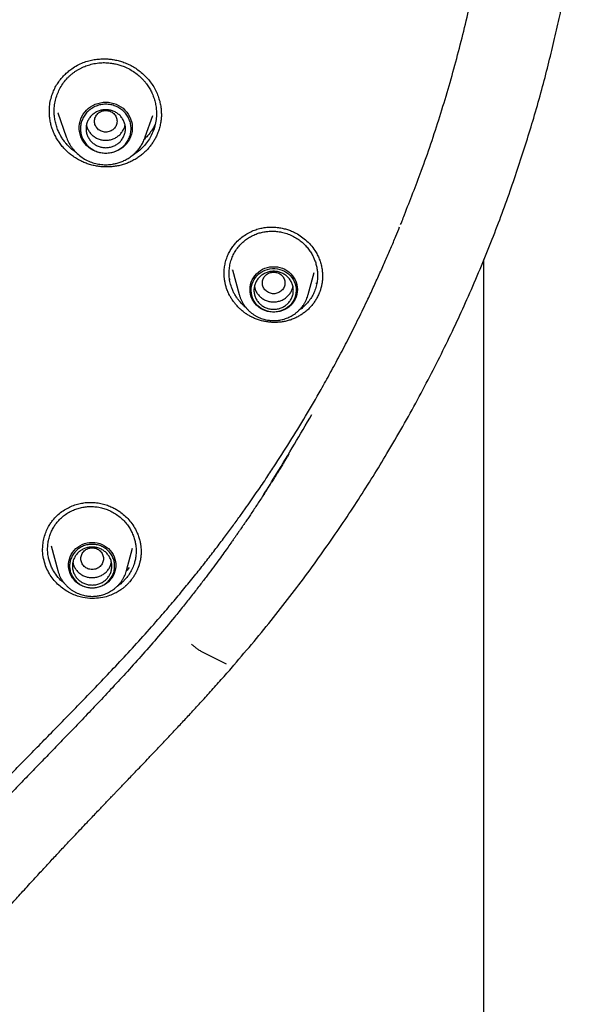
# Model space of a CAD drawing. Header units: millimetres. Extents: x 8 to 849, y 12 to 2010.
# Tile 82 of 113: x 448 to 468, y 1792 to 1827. Entities that reach past the tile are written whole.
import ezdxf

# ---------------------------------------------------------------- set-up
doc = ezdxf.new("R2010")
doc.units = ezdxf.units.MM

msp = doc.modelspace()

# ---------------------------------------------------------------- linework, layer by layer
at = {"color": 7, "linetype": 'Continuous', "lineweight": 30}
for p, q in [((449.034, 1823.677), (449.036, 1823.715)), ((449.337, 1823.632), (449.631, 1822.78)), ((449.343, 1823.623), (449.339, 1823.633)), ((452.442, 1822.78), (452.706, 1823.546)), ((464.469, 1646.045), (464.469, 1818.43)), ((455.539, 1818.064), (455.777, 1817.182)), ((455.543, 1818.054), (455.54, 1818.064)), ((455.243, 1817.931), (455.242, 1817.97)), ((455.453, 1817.709), (455.433, 1817.758)), ((458.224, 1817.182), (458.437, 1817.972)), ((458.517, 1817.602), (458.501, 1817.568)), ((449.007, 1808.957), (449.028, 1808.992)), ((449.095, 1808.264), (449.33, 1807.393)), ((448.797, 1808.134), (448.796, 1808.156)), ((451.777, 1807.393), (451.991, 1808.186)), ((452.29, 1808.061), (452.291, 1808.043)), ((451.778, 1807.399), (451.777, 1807.393)), ((451.871, 1807.497), (451.781, 1807.392)), ((451.754, 1807.102), (451.633, 1806.977)), ((454.415, 1804.528), (455.317, 1804.073))]:
    msp.add_line(p, q, dxfattribs=at)
at = {"color": 7, "linetype": 'Continuous', "lineweight": 30, "flags": 128}
for points in [[(451.036, 1822.197), (450.941, 1822.202), (450.846, 1822.216), (450.754, 1822.239), (450.664, 1822.271), (450.578, 1822.311), (450.497, 1822.36), (450.422, 1822.417), (450.352, 1822.48), (450.29, 1822.55), (450.236, 1822.626), (450.189, 1822.706), (450.151, 1822.791), (450.123, 1822.879), (450.104, 1822.969), (450.094, 1823.06), (450.094, 1823.153), (450.104, 1823.244), (450.123, 1823.334), (450.151, 1823.422), (450.189, 1823.507), (450.236, 1823.588), (450.29, 1823.663), (450.352, 1823.733), (450.422, 1823.797), (450.497, 1823.853), (450.578, 1823.902), (450.664, 1823.942), (450.754, 1823.974), (450.846, 1823.997), (450.941, 1824.011), (451.036, 1824.016), (451.132, 1824.011), (451.226, 1823.997), (451.319, 1823.974), (451.409, 1823.942), (451.494, 1823.902), (451.576, 1823.853), (451.651, 1823.797), (451.72, 1823.733), (451.783, 1823.663), (451.837, 1823.588), (451.884, 1823.507), (451.921, 1823.422), (451.95, 1823.334), (451.969, 1823.244), (451.979, 1823.153), (451.979, 1823.06), (451.969, 1822.969), (451.95, 1822.879), (451.921, 1822.791), (451.884, 1822.706), (451.837, 1822.626), (451.783, 1822.55), (451.72, 1822.48), (451.651, 1822.417), (451.576, 1822.36), (451.494, 1822.311), (451.409, 1822.271), (451.319, 1822.239), (451.226, 1822.216), (451.132, 1822.202), (451.036, 1822.197)], [(456.16, 1817.366), (456.165, 1817.454), (456.18, 1817.54), (456.204, 1817.625), (456.238, 1817.706), (456.28, 1817.784), (456.331, 1817.856), (456.39, 1817.923), (456.456, 1817.984), (456.529, 1818.037), (456.607, 1818.082), (456.689, 1818.119), (456.776, 1818.147), (456.865, 1818.165), (456.955, 1818.175), (457.046, 1818.175), (457.136, 1818.165), (457.225, 1818.147), (457.312, 1818.119), (457.394, 1818.082), (457.472, 1818.037), (457.545, 1817.984), (457.611, 1817.923), (457.669, 1817.856), (457.721, 1817.784), (457.763, 1817.706), (457.797, 1817.625), (457.821, 1817.54), (457.836, 1817.454), (457.841, 1817.366), (457.836, 1817.279), (457.821, 1817.192), (457.797, 1817.108), (457.763, 1817.026), (457.721, 1816.949), (457.669, 1816.876), (457.611, 1816.809), (457.545, 1816.749), (457.472, 1816.696), (457.394, 1816.651), (457.312, 1816.614), (457.225, 1816.586), (457.136, 1816.567), (457.046, 1816.558), (456.955, 1816.558), (456.865, 1816.567), (456.776, 1816.586), (456.689, 1816.614), (456.607, 1816.651), (456.529, 1816.696), (456.456, 1816.749), (456.39, 1816.809), (456.331, 1816.876), (456.28, 1816.949), (456.238, 1817.026), (456.204, 1817.108), (456.18, 1817.192), (456.165, 1817.279), (456.16, 1817.366)], [(457, 1816.566), (456.912, 1816.57), (456.826, 1816.584), (456.741, 1816.608), (456.659, 1816.64), (456.582, 1816.68), (456.509, 1816.728), (456.443, 1816.784), (456.383, 1816.847), (456.331, 1816.915), (456.287, 1816.989), (456.251, 1817.066), (456.225, 1817.147), (456.208, 1817.231), (456.201, 1817.315), (456.203, 1817.4), (456.215, 1817.484), (456.237, 1817.567), (456.268, 1817.646), (456.308, 1817.722), (456.356, 1817.793), (456.412, 1817.859), (456.475, 1817.918), (456.545, 1817.97), (456.62, 1818.015), (456.699, 1818.051), (456.783, 1818.079), (456.869, 1818.097), (456.956, 1818.106), (457.045, 1818.106), (457.132, 1818.097), (457.218, 1818.079), (457.302, 1818.051), (457.381, 1818.015), (457.456, 1817.97), (457.526, 1817.918), (457.589, 1817.859), (457.645, 1817.793), (457.693, 1817.722), (457.733, 1817.646), (457.764, 1817.567), (457.786, 1817.484), (457.798, 1817.4), (457.8, 1817.315), (457.793, 1817.231), (457.776, 1817.147), (457.75, 1817.066), (457.714, 1816.989), (457.67, 1816.915), (457.618, 1816.847), (457.558, 1816.784), (457.492, 1816.728), (457.419, 1816.68), (457.342, 1816.64), (457.26, 1816.608), (457.175, 1816.584), (457.088, 1816.57), (457, 1816.566)], [(450.553, 1808.387), (450.644, 1808.382), (450.734, 1808.368), (450.822, 1808.344), (450.906, 1808.312), (450.987, 1808.271), (451.062, 1808.222), (451.131, 1808.165), (451.194, 1808.101), (451.249, 1808.031), (451.296, 1807.956), (451.334, 1807.877), (451.363, 1807.793), (451.383, 1807.708), (451.393, 1807.621), (451.393, 1807.533), (451.383, 1807.446), (451.363, 1807.36), (451.334, 1807.277), (451.296, 1807.198), (451.249, 1807.122), (451.194, 1807.053), (451.131, 1806.989), (451.062, 1806.932), (450.987, 1806.883), (450.906, 1806.842), (450.822, 1806.809), (450.734, 1806.786), (450.644, 1806.772), (450.553, 1806.767), (450.463, 1806.772), (450.373, 1806.786), (450.285, 1806.809), (450.201, 1806.842), (450.12, 1806.883), (450.045, 1806.932), (449.976, 1806.989), (449.913, 1807.053), (449.858, 1807.122), (449.811, 1807.198), (449.773, 1807.277), (449.744, 1807.36), (449.724, 1807.446), (449.714, 1807.533), (449.714, 1807.621), (449.724, 1807.708), (449.744, 1807.793), (449.773, 1807.877), (449.811, 1807.956), (449.858, 1808.031), (449.913, 1808.101), (449.976, 1808.165), (450.045, 1808.222), (450.12, 1808.271), (450.201, 1808.312), (450.285, 1808.344), (450.373, 1808.368), (450.463, 1808.382), (450.553, 1808.387)]]:
    msp.add_lwpolyline(points, dxfattribs=at)
at = {"color": 7, "linetype": 'Continuous', "lineweight": 30}
for points, knots in [([(461.642, 1820.018), (461.846, 1820.534), (462.303, 1821.684), (462.911, 1823.497), (463.482, 1825.44), (463.965, 1827.387), (464.365, 1829.335), (464.683, 1831.289), (464.921, 1833.251), (465.078, 1835.225), (465.153, 1837.203), (465.147, 1839.103), (465.068, 1840.922), (464.936, 1842.589), (464.786, 1843.897), (464.683, 1844.651), (464.643, 1844.924), (464.632, 1844.999), (464.621, 1845.074), (464.609, 1845.149), (464.598, 1845.224), (464.587, 1845.298), (464.574, 1845.377), (464.559, 1845.474), (464.536, 1845.62), (464.501, 1845.833), (464.453, 1846.12), (464.391, 1846.474), (464.313, 1846.896), (464.217, 1847.392), (464.099, 1847.966), (463.957, 1848.617), (463.787, 1849.34), (463.588, 1850.132), (463.356, 1850.994), (463.143, 1851.727), (462.976, 1852.271), (462.871, 1852.603), (462.777, 1852.894), (462.683, 1853.18), (462.589, 1853.461), (462.454, 1853.857), (462.275, 1854.361), (462.018, 1855.06), (461.726, 1855.815), (461.399, 1856.613), (461.147, 1857.202), (460.97, 1857.601), (460.868, 1857.829), (460.768, 1858.05), (460.669, 1858.265), (460.572, 1858.472), (460.477, 1858.673), (460.128, 1859.404), (459.496, 1860.655), (458.523, 1862.398), (457.479, 1864.103), (456.411, 1865.7), (455.328, 1867.192), (454.286, 1868.528), (453.543, 1869.418), (453.137, 1869.887), (453.037, 1870.002), (452.936, 1870.117), (452.835, 1870.232), (452.734, 1870.347), (452.632, 1870.461), (452.53, 1870.575), (452.376, 1870.745), (452.152, 1870.99), (451.841, 1871.326), (451.475, 1871.713), (451.052, 1872.15), (450.646, 1872.56), (450.378, 1872.822), (450.272, 1872.925)], [0, 0, 0, 0, 0.029022, 0.064661, 0.100003, 0.13505, 0.169801, 0.204255, 0.238897, 0.273538, 0.308179, 0.34282, 0.373303, 0.403786, 0.430611, 0.442414, 0.443739, 0.445064, 0.446388, 0.447713, 0.449038, 0.450363, 0.451688, 0.453194, 0.45553, 0.45943, 0.464525, 0.470816, 0.478303, 0.486985, 0.497339, 0.509, 0.521967, 0.536241, 0.551821, 0.568708, 0.576199, 0.581617, 0.586951, 0.592203, 0.597371, 0.602456, 0.614115, 0.625312, 0.641399, 0.656427, 0.670396, 0.674862, 0.679207, 0.683433, 0.687538, 0.691524, 0.695389, 0.699134, 0.733776, 0.768417, 0.803057, 0.837697, 0.868181, 0.898663, 0.925487, 0.928121, 0.930756, 0.93339, 0.936025, 0.93866, 0.941294, 0.943929, 0.946563, 0.953169, 0.961057, 0.970226, 0.980677, 0.99241, 1, 1, 1, 1]), ([(455.586, 1804.026), (455.826, 1804.308), (456.303, 1804.868), (456.996, 1805.714), (457.657, 1806.563), (458.291, 1807.41), (458.894, 1808.251), (459.467, 1809.083), (460.011, 1809.906), (460.53, 1810.724), (461.055, 1811.587), (461.583, 1812.494), (462.11, 1813.443), (462.605, 1814.381), (463.07, 1815.307), (463.507, 1816.219), (463.927, 1817.144), (464.329, 1818.079), (464.714, 1819.024), (465.07, 1819.949), (465.398, 1820.854), (465.701, 1821.738), (465.979, 1822.601), (466.243, 1823.469), (466.491, 1824.34), (466.722, 1825.212), (466.931, 1826.056), (467.118, 1826.873), (467.28, 1827.634), (467.42, 1828.342), (467.541, 1828.997), (467.649, 1829.632), (467.746, 1830.251), (467.834, 1830.859), (467.914, 1831.46), (467.986, 1832.053), (468.061, 1832.746), (468.135, 1833.537), (468.203, 1834.421), (468.254, 1835.284), (468.286, 1836.038), (468.304, 1836.684), (468.314, 1837.227), (468.318, 1837.762), (468.316, 1838.291), (468.309, 1838.813), (468.298, 1839.284), (468.285, 1839.699), (468.271, 1840.051), (468.257, 1840.376), (468.242, 1840.674), (468.227, 1840.945), (468.216, 1841.117), (468.211, 1841.199)], [0, 0, 0, 0, 0.027337, 0.054259, 0.080765, 0.106849, 0.132508, 0.157293, 0.181662, 0.205614, 0.229147, 0.256617, 0.283493, 0.309773, 0.335457, 0.360545, 0.385035, 0.411071, 0.436402, 0.461033, 0.484971, 0.508218, 0.530781, 0.552664, 0.575955, 0.598436, 0.620114, 0.640994, 0.661084, 0.678322, 0.694944, 0.710954, 0.726517, 0.741857, 0.756977, 0.771881, 0.786568, 0.809216, 0.831339, 0.852944, 0.874035, 0.887813, 0.901367, 0.914716, 0.927924, 0.940997, 0.953831, 0.963248, 0.971978, 0.980019, 0.987371, 0.994031, 1, 1, 1, 1]), ([(449.164, 1824.371), (449.19, 1824.43), (449.241, 1824.546), (449.34, 1824.706), (449.45, 1824.852), (449.569, 1824.983), (449.695, 1825.099), (449.846, 1825.216), (450.024, 1825.327), (450.228, 1825.421), (450.429, 1825.487), (450.625, 1825.529), (450.811, 1825.55), (450.986, 1825.556), (451.147, 1825.548), (451.308, 1825.528), (451.472, 1825.495), (451.644, 1825.445), (451.813, 1825.378), (451.98, 1825.294), (452.144, 1825.192), (452.302, 1825.071), (452.451, 1824.932), (452.59, 1824.776), (452.714, 1824.604), (452.818, 1824.42), (452.897, 1824.234), (452.954, 1824.051), (452.99, 1823.876), (453.009, 1823.715), (453.011, 1823.614), (453.011, 1823.568)], [0, 0, 0, 0, 0.036028, 0.071056, 0.10506, 0.138, 0.16983, 0.200513, 0.244316, 0.285455, 0.324177, 0.360628, 0.394739, 0.426442, 0.455682, 0.482428, 0.514504, 0.54634, 0.579091, 0.612863, 0.647692, 0.683572, 0.720482, 0.758394, 0.797289, 0.836423, 0.87377, 0.909116, 0.942511, 0.974, 1, 1, 1, 1]), ([(449.331, 1824.337), (449.36, 1824.402), (449.418, 1824.532), (449.538, 1824.713), (449.653, 1824.85), (449.752, 1824.946), (449.825, 1825.01), (449.902, 1825.071), (449.984, 1825.127), (450.069, 1825.18), (450.158, 1825.228), (450.273, 1825.281), (450.425, 1825.338), (450.625, 1825.389), (450.833, 1825.417), (451.044, 1825.421), (451.225, 1825.405), (451.391, 1825.375), (451.539, 1825.335), (451.708, 1825.275), (451.887, 1825.189), (452.067, 1825.076), (452.222, 1824.953), (452.337, 1824.841), (452.421, 1824.747), (452.48, 1824.672), (452.532, 1824.599), (452.579, 1824.526), (452.62, 1824.455), (452.656, 1824.386), (452.703, 1824.285), (452.755, 1824.149), (452.803, 1823.975), (452.831, 1823.8), (452.843, 1823.606), (452.831, 1823.396), (452.79, 1823.173), (452.739, 1823.033), (452.714, 1822.963)], [0, 0, 0, 0, 0.038264, 0.077286, 0.117064, 0.134353, 0.151781, 0.169349, 0.187055, 0.2049, 0.222883, 0.241005, 0.272735, 0.309059, 0.349964, 0.38365, 0.419899, 0.445494, 0.472222, 0.500081, 0.539389, 0.576382, 0.611068, 0.643453, 0.660932, 0.677662, 0.693645, 0.708881, 0.723371, 0.737116, 0.750118, 0.782682, 0.814858, 0.84665, 0.878064, 0.919357, 0.959999, 1, 1, 1, 1]), ([(449.034, 1823.715), (449.037, 1823.786), (449.044, 1823.933), (449.087, 1824.154), (449.138, 1824.299), (449.164, 1824.371)], [0, 0, 0, 0, 0.3142246, 0.6560821, 1, 1, 1, 1]), ([(450, 1822.215), (449.956, 1822.246), (449.862, 1822.312), (449.744, 1822.421), (449.645, 1822.527), (449.562, 1822.63), (449.483, 1822.743), (449.409, 1822.871), (449.339, 1823.017), (449.28, 1823.178), (449.236, 1823.352), (449.21, 1823.527), (449.201, 1823.717), (449.216, 1823.922), (449.257, 1824.136), (449.306, 1824.271), (449.331, 1824.337)], [0, 0, 0, 0, 0.0657325, 0.141458, 0.1959083, 0.2448901, 0.3037103, 0.3665568, 0.4285335, 0.5047663, 0.5796345, 0.6531355, 0.7252671, 0.819282, 0.9108597, 1, 1, 1, 1]), ([(452.875, 1822.902), (452.857, 1822.86), (452.821, 1822.776), (452.755, 1822.656), (452.68, 1822.54), (452.597, 1822.43), (452.505, 1822.325), (452.4, 1822.221), (452.281, 1822.121), (452.147, 1822.026), (452.003, 1821.942), (451.853, 1821.87), (451.698, 1821.812), (451.538, 1821.768), (451.374, 1821.736), (451.207, 1821.718), (451.041, 1821.714), (450.875, 1821.722), (450.708, 1821.744), (450.543, 1821.78), (450.381, 1821.829), (450.222, 1821.893), (450.068, 1821.97), (449.922, 1822.059), (449.787, 1822.157), (449.662, 1822.265), (449.545, 1822.383), (449.437, 1822.511), (449.34, 1822.648), (449.255, 1822.792), (449.182, 1822.945), (449.124, 1823.102), (449.08, 1823.26), (449.05, 1823.42), (449.033, 1823.565), (449.033, 1823.657), (449.033, 1823.694)], [0, 0, 0, 0, 0.025582, 0.051298, 0.076945, 0.102592, 0.128773, 0.154955, 0.18504, 0.215125, 0.246087, 0.277049, 0.307031, 0.337015, 0.367881, 0.398747, 0.42864, 0.458533, 0.48925, 0.519966, 0.550551, 0.581136, 0.612667, 0.6442, 0.673964, 0.703728, 0.734312, 0.764896, 0.795409, 0.825921, 0.857365, 0.888809, 0.918624, 0.948438, 0.979104, 1, 1, 1, 1]), ([(451.036, 1823.723), (450.984, 1823.717), (450.88, 1823.705), (450.746, 1823.616), (450.658, 1823.489), (450.626, 1823.337), (450.658, 1823.186), (450.746, 1823.057), (450.88, 1822.973), (451.036, 1822.941), (451.193, 1822.973), (451.327, 1823.057), (451.415, 1823.186), (451.447, 1823.337), (451.415, 1823.489), (451.327, 1823.616), (451.193, 1823.705), (451.089, 1823.717), (451.036, 1823.723)], [0, 0, 0, 0, 0.0625, 0.125, 0.1875, 0.25, 0.3125, 0.375, 0.4375, 0.5, 0.5625, 0.625, 0.6875, 0.75, 0.8125, 0.875, 0.9375, 1, 1, 1, 1]), ([(453.011, 1823.606), (453.011, 1823.589), (453.013, 1823.516), (453.002, 1823.389), (452.976, 1823.224), (452.935, 1823.061), (452.895, 1822.955), (452.875, 1822.902)], [0, 0, 0, 0, 0.072481, 0.300832, 0.529181, 0.764592, 1, 1, 1, 1]), ([(450.35, 1823.206), (450.35, 1823.206), (450.354, 1823.162), (450.388, 1823.078), (450.45, 1822.96), (450.538, 1822.857), (450.645, 1822.773), (450.767, 1822.71), (450.899, 1822.67), (450.991, 1822.665), (451.036, 1822.663)], [0, 0, 0, 0, 0.000201, 0.14303, 0.285858, 0.428687, 0.571515, 0.714343, 0.857172, 1, 1, 1, 1]), ([(451.036, 1822.663), (451.082, 1822.665), (451.174, 1822.67), (451.306, 1822.71), (451.428, 1822.773), (451.534, 1822.857), (451.623, 1822.96), (451.685, 1823.078), (451.719, 1823.162), (451.723, 1823.206), (451.723, 1823.206)], [0, 0, 0, 0, 0.142828, 0.285657, 0.428485, 0.571313, 0.714142, 0.85697, 0.999799, 1, 1, 1, 1]), ([(452.714, 1822.963), (452.683, 1822.895), (452.62, 1822.758), (452.492, 1822.567), (452.338, 1822.392), (452.165, 1822.24), (452.036, 1822.16), (451.975, 1822.123)], [0, 0, 0, 0, 0.19782, 0.399219, 0.604257, 0.812995, 1, 1, 1, 1]), ([(452.796, 1823.24), (452.774, 1823.195), (452.726, 1823.098), (452.633, 1822.956), (452.528, 1822.821), (452.448, 1822.743), (452.412, 1822.708)], [0, 0, 0, 0, 0.228587, 0.501138, 0.77587, 1, 1, 1, 1]), ([(449.631, 1822.78), (449.656, 1822.719), (449.705, 1822.594), (449.813, 1822.42), (449.945, 1822.258), (450.103, 1822.114), (450.282, 1821.992), (450.476, 1821.898), (450.677, 1821.834), (450.881, 1821.799), (451.084, 1821.792), (451.26, 1821.809), (451.413, 1821.841), (451.548, 1821.882), (451.689, 1821.941), (451.834, 1822.019), (451.978, 1822.12), (452.105, 1822.234), (452.213, 1822.357), (452.302, 1822.484), (452.382, 1822.625), (452.421, 1822.728), (452.441, 1822.78)], [0, 0, 0, 0, 0.053881, 0.109326, 0.166481, 0.225544, 0.285572, 0.34436, 0.40186, 0.458087, 0.513056, 0.56678, 0.602436, 0.640806, 0.682334, 0.727065, 0.775039, 0.826292, 0.866914, 0.909405, 0.953769, 1, 1, 1, 1]), ([(461.51, 1819.671), (461.527, 1819.714), (461.573, 1819.829), (461.619, 1819.944), (461.648, 1820.016)], [0, 0, 0, 0, 0.373978, 1, 1, 1, 1]), ([(453.042, 1805.823), (453.183, 1805.987), (453.459, 1806.309), (453.856, 1806.786), (454.229, 1807.246), (454.579, 1807.687), (454.906, 1808.11), (455.212, 1808.513), (455.497, 1808.897), (455.753, 1809.248), (455.983, 1809.57), (456.189, 1809.861), (456.379, 1810.136), (456.555, 1810.393), (456.717, 1810.632), (456.866, 1810.855), (457.154, 1811.293), (457.582, 1811.96), (458.142, 1812.876), (458.618, 1813.694), (459.017, 1814.412), (459.349, 1815.027), (459.682, 1815.669), (460.018, 1816.338), (460.313, 1816.95), (460.565, 1817.493), (460.774, 1817.951), (460.973, 1818.397), (461.16, 1818.829), (461.327, 1819.223), (461.429, 1819.474), (461.474, 1819.585)], [0, 0, 0, 0, 0.039934, 0.078097, 0.114496, 0.149138, 0.18203, 0.213177, 0.242586, 0.270259, 0.293634, 0.315616, 0.336207, 0.35541, 0.373227, 0.389658, 0.405125, 0.470169, 0.536467, 0.604026, 0.645663, 0.688868, 0.733642, 0.779987, 0.827906, 0.86, 0.891263, 0.921363, 0.950307, 0.978097, 1, 1, 1, 1]), ([(455.4, 1818.645), (455.425, 1818.693), (455.475, 1818.788), (455.567, 1818.919), (455.683, 1819.056), (455.828, 1819.192), (456.001, 1819.318), (456.179, 1819.417), (456.358, 1819.49), (456.535, 1819.54), (456.723, 1819.572), (456.919, 1819.584), (457.117, 1819.573), (457.294, 1819.546), (457.453, 1819.507), (457.6, 1819.457), (457.765, 1819.384), (457.947, 1819.278), (458.14, 1819.13), (458.315, 1818.953), (458.451, 1818.773), (458.552, 1818.602), (458.623, 1818.447), (458.677, 1818.287), (458.714, 1818.126), (458.735, 1817.963), (458.737, 1817.856), (458.738, 1817.802)], [0, 0, 0, 0, 0.035352, 0.069765, 0.103224, 0.151537, 0.197516, 0.241069, 0.282163, 0.32095, 0.357663, 0.403283, 0.444978, 0.48264, 0.516213, 0.547766, 0.579865, 0.629143, 0.679879, 0.732029, 0.785508, 0.821793, 0.857941, 0.89384, 0.92946, 0.964837, 1, 1, 1, 1]), ([(455.567, 1818.596), (455.596, 1818.65), (455.654, 1818.759), (455.768, 1818.909), (455.876, 1819.02), (455.967, 1819.098), (456.034, 1819.149), (456.104, 1819.197), (456.178, 1819.241), (456.255, 1819.281), (456.334, 1819.317), (456.437, 1819.357), (456.571, 1819.397), (456.746, 1819.429), (456.928, 1819.441), (457.11, 1819.432), (457.288, 1819.404), (457.474, 1819.353), (457.657, 1819.277), (457.827, 1819.181), (457.976, 1819.073), (458.104, 1818.957), (458.197, 1818.853), (458.263, 1818.767), (458.309, 1818.699), (458.35, 1818.632), (458.386, 1818.567), (458.417, 1818.504), (458.444, 1818.443), (458.479, 1818.353), (458.516, 1818.232), (458.547, 1818.078), (458.561, 1817.924), (458.56, 1817.756), (458.537, 1817.575), (458.489, 1817.385), (458.437, 1817.267), (458.411, 1817.209)], [0, 0, 0, 0, 0.038257, 0.077262, 0.117018, 0.134296, 0.151712, 0.169268, 0.186962, 0.204795, 0.222767, 0.240877, 0.272471, 0.30872, 0.349613, 0.383333, 0.419652, 0.458562, 0.500054, 0.539592, 0.576749, 0.611534, 0.643953, 0.661422, 0.678122, 0.694052, 0.709214, 0.723609, 0.737237, 0.750101, 0.782823, 0.81511, 0.846969, 0.878405, 0.919659, 0.960186, 1, 1, 1, 1]), ([(455.241, 1817.97), (455.244, 1818.023), (455.248, 1818.136), (455.279, 1818.306), (455.328, 1818.48), (455.376, 1818.59), (455.4, 1818.645)], [0, 0, 0, 0, 0.226934, 0.483735, 0.741251, 1, 1, 1, 1]), ([(456.011, 1816.729), (455.97, 1816.763), (455.893, 1816.829), (455.803, 1816.927), (455.732, 1817.016), (455.668, 1817.106), (455.605, 1817.21), (455.547, 1817.329), (455.49, 1817.475), (455.442, 1817.651), (455.416, 1817.855), (455.417, 1818.054), (455.444, 1818.246), (455.492, 1818.428), (455.543, 1818.54), (455.567, 1818.596)], [0, 0, 0, 0, 0.076152, 0.143781, 0.191093, 0.238304, 0.302412, 0.365605, 0.427883, 0.529594, 0.62876, 0.725382, 0.81946, 0.910997, 1, 1, 1, 1]), ([(458.573, 1817.136), (458.55, 1817.093), (458.505, 1817.006), (458.424, 1816.886), (458.334, 1816.774), (458.235, 1816.67), (458.126, 1816.574), (458.009, 1816.488), (457.886, 1816.412), (457.757, 1816.347), (457.62, 1816.292), (457.48, 1816.249), (457.338, 1816.219), (457.194, 1816.201), (457.048, 1816.194), (456.901, 1816.199), (456.754, 1816.216), (456.609, 1816.244), (456.464, 1816.285), (456.347, 1816.329), (456.267, 1816.365), (456.223, 1816.386), (456.191, 1816.403), (456.148, 1816.426), (456.105, 1816.451), (456.064, 1816.477), (456.033, 1816.497), (456.003, 1816.517), (455.973, 1816.538), (455.933, 1816.568), (455.895, 1816.598), (455.858, 1816.629), (455.83, 1816.653), (455.803, 1816.678), (455.776, 1816.703), (455.741, 1816.737), (455.708, 1816.772), (455.675, 1816.809), (455.651, 1816.836), (455.628, 1816.864), (455.605, 1816.893), (455.576, 1816.931), (455.548, 1816.971), (455.521, 1817.011), (455.501, 1817.042), (455.482, 1817.073), (455.464, 1817.104), (455.44, 1817.146), (455.418, 1817.189), (455.397, 1817.233), (455.382, 1817.266), (455.368, 1817.299), (455.35, 1817.344), (455.333, 1817.389), (455.318, 1817.435), (455.308, 1817.469), (455.298, 1817.504), (455.289, 1817.539), (455.278, 1817.586), (455.268, 1817.633), (455.26, 1817.68), (455.255, 1817.716), (455.25, 1817.751), (455.247, 1817.787), (455.243, 1817.834), (455.24, 1817.882), (455.239, 1817.923), (455.239, 1817.941), (455.239, 1817.946)], [0, 0, 0, 0, 0.03168, 0.063605, 0.094316, 0.125027, 0.156624, 0.188222, 0.219032, 0.249842, 0.281565, 0.313286, 0.343748, 0.374212, 0.405531, 0.43685, 0.467861, 0.498872, 0.530771, 0.562669, 0.578165, 0.585911, 0.593657, 0.601404, 0.6169, 0.624646, 0.632392, 0.640139, 0.647885, 0.655632, 0.671127, 0.678874, 0.68662, 0.694367, 0.702113, 0.70986, 0.725355, 0.733101, 0.740848, 0.748594, 0.756341, 0.764087, 0.779583, 0.787329, 0.795076, 0.802822, 0.810568, 0.818315, 0.83381, 0.841557, 0.849303, 0.85705, 0.864796, 0.880292, 0.888038, 0.895785, 0.903531, 0.911278, 0.919024, 0.93452, 0.942266, 0.950013, 0.957759, 0.965506, 0.973252, 0.988748, 0.996494, 1, 1, 1, 1]), ([(457, 1817.985), (456.948, 1817.979), (456.844, 1817.967), (456.71, 1817.879), (456.622, 1817.751), (456.59, 1817.599), (456.622, 1817.448), (456.71, 1817.32), (456.844, 1817.235), (457, 1817.204), (457.157, 1817.235), (457.291, 1817.32), (457.379, 1817.448), (457.411, 1817.599), (457.379, 1817.751), (457.291, 1817.879), (457.157, 1817.967), (457.053, 1817.979), (457, 1817.985)], [0, 0, 0, 0, 0.0625, 0.125, 0.1875, 0.25, 0.3125, 0.375, 0.4375, 0.5, 0.5625, 0.625, 0.6875, 0.75, 0.8125, 0.875, 0.9375, 1, 1, 1, 1]), ([(458.738, 1817.803), (458.738, 1817.803), (458.738, 1817.791), (458.736, 1817.767), (458.733, 1817.72), (458.729, 1817.672), (458.722, 1817.625), (458.717, 1817.59), (458.711, 1817.555), (458.704, 1817.52), (458.694, 1817.473), (458.682, 1817.427), (458.669, 1817.381), (458.658, 1817.347), (458.647, 1817.314), (458.634, 1817.279), (458.621, 1817.244), (458.601, 1817.195), (458.584, 1817.159), (458.573, 1817.136)], [0, 0, 0, 0, 0.000072, 0.051566, 0.103061, 0.206066, 0.257561, 0.309055, 0.36055, 0.412044, 0.463538, 0.566544, 0.618039, 0.669533, 0.721028, 0.772522, 0.829315, 0.886108, 1, 1, 1, 1]), ([(456.315, 1817.473), (456.323, 1817.438), (456.34, 1817.361), (456.397, 1817.249), (456.479, 1817.143), (456.582, 1817.053), (456.701, 1816.985), (456.831, 1816.941), (456.967, 1816.921), (457.105, 1816.928), (457.239, 1816.961), (457.364, 1817.018), (457.475, 1817.097), (457.568, 1817.196), (457.637, 1817.311), (457.676, 1817.405), (457.684, 1817.461), (457.685, 1817.474)], [0, 0, 0, 0, 0.056259, 0.127326, 0.198392, 0.269459, 0.340525, 0.411592, 0.482658, 0.553725, 0.624791, 0.695858, 0.766924, 0.837991, 0.909057, 0.980124, 1, 1, 1, 1]), ([(455.778, 1817.182), (455.782, 1817.169), (455.793, 1817.122), (455.823, 1817.042), (455.867, 1816.945), (455.919, 1816.854), (455.976, 1816.77), (456.038, 1816.694), (456.105, 1816.622), (456.178, 1816.556), (456.256, 1816.497), (456.338, 1816.443), (456.423, 1816.396), (456.512, 1816.356), (456.601, 1816.323), (456.689, 1816.298), (456.769, 1816.281), (456.84, 1816.271), (456.915, 1816.263), (456.968, 1816.262), (457, 1816.261)], [0, 0, 0, 0, 0.0250512, 0.0898222, 0.1552157, 0.221301, 0.2810179, 0.3407432, 0.4004571, 0.4601356, 0.5197414, 0.5792148, 0.6384561, 0.6972845, 0.7553308, 0.8116984, 0.8634529, 0.9034968, 0.9410526, 1, 1, 1, 1]), ([(457, 1816.261), (457.036, 1816.262), (457.087, 1816.263), (457.161, 1816.271), (457.224, 1816.28), (457.299, 1816.295), (457.377, 1816.316), (457.458, 1816.344), (457.539, 1816.377), (457.619, 1816.418), (457.698, 1816.465), (457.775, 1816.518), (457.848, 1816.578), (457.917, 1816.644), (457.982, 1816.716), (458.041, 1816.793), (458.095, 1816.875), (458.142, 1816.961), (458.182, 1817.052), (458.209, 1817.127), (458.22, 1817.173), (458.224, 1817.186)], [0, 0, 0, 0, 0.064639, 0.091095, 0.135005, 0.180707, 0.229826, 0.281189, 0.334323, 0.388852, 0.444508, 0.501094, 0.558464, 0.616507, 0.67514, 0.734299, 0.793939, 0.854026, 0.914537, 0.97546, 1, 1, 1, 1]), ([(458.411, 1817.209), (458.381, 1817.154), (458.32, 1817.041), (458.201, 1816.885), (458.07, 1816.755), (457.967, 1816.67), (457.91, 1816.635), (457.898, 1816.627)], [0, 0, 0, 0, 0.241328, 0.490503, 0.747618, 0.945786, 1, 1, 1, 1]), ([(456.638, 1810.072), (456.793, 1810.321), (457.165, 1810.918), (457.737, 1811.87), (458.15, 1812.575), (458.356, 1812.927)], [0, 0, 0, 0, 0.264675, 0.632277, 1, 1, 1, 1]), ([(457.542, 1811.518), (457.523, 1811.488), (457.486, 1811.425), (457.425, 1811.326), (457.36, 1811.219), (457.288, 1811.101), (457.212, 1810.977), (457.139, 1810.86), (457.083, 1810.771), (457.044, 1810.709), (457.012, 1810.658), (456.975, 1810.599), (456.93, 1810.527), (456.876, 1810.442), (456.817, 1810.35), (456.74, 1810.229), (456.646, 1810.084), (456.535, 1809.914), (456.423, 1809.744), (456.312, 1809.575), (456.204, 1809.414), (456.105, 1809.267), (456.019, 1809.14), (455.946, 1809.033), (455.887, 1808.946), (455.839, 1808.877), (455.803, 1808.825), (455.771, 1808.778), (455.735, 1808.726), (455.687, 1808.658), (455.628, 1808.573), (455.557, 1808.472), (455.462, 1808.338), (455.341, 1808.166), (455.188, 1807.953), (455.012, 1807.712), (454.813, 1807.442), (454.592, 1807.146), (454.348, 1806.826), (454.08, 1806.482), (453.788, 1806.113), (453.583, 1805.861), (453.476, 1805.73)], [0, 0, 0, 0, 0.015253, 0.031479, 0.049128, 0.068299, 0.090014, 0.110904, 0.126476, 0.13474, 0.142123, 0.151853, 0.163953, 0.178423, 0.194383, 0.210381, 0.238993, 0.267661, 0.296384, 0.325162, 0.353387, 0.378479, 0.400147, 0.418294, 0.433053, 0.444799, 0.453986, 0.460032, 0.468883, 0.480605, 0.495198, 0.512659, 0.532989, 0.564827, 0.601841, 0.644027, 0.691379, 0.743894, 0.800488, 0.862046, 0.928555, 1, 1, 1, 1]), ([(449.189, 1809.215), (449.241, 1809.271), (449.344, 1809.381), (449.52, 1809.514), (449.704, 1809.621), (449.891, 1809.703), (450.078, 1809.76), (450.26, 1809.795), (450.436, 1809.81), (450.622, 1809.806), (450.812, 1809.782), (451.003, 1809.735), (451.174, 1809.676), (451.323, 1809.607), (451.455, 1809.533), (451.596, 1809.438), (451.746, 1809.312), (451.899, 1809.146), (452.034, 1808.958), (452.133, 1808.773), (452.202, 1808.601), (452.247, 1808.454), (452.274, 1808.318), (452.288, 1808.204), (452.293, 1808.113), (452.294, 1808.063), (452.294, 1808.041)], [0, 0, 0, 0, 0.054059, 0.106142, 0.156175, 0.204051, 0.249678, 0.293009, 0.334069, 0.373143, 0.42219, 0.467647, 0.509392, 0.547349, 0.581525, 0.614645, 0.665394, 0.717605, 0.771295, 0.826406, 0.863909, 0.901455, 0.934426, 0.961801, 0.983625, 1, 1, 1, 1]), ([(449.333, 1809.13), (449.375, 1809.175), (449.46, 1809.267), (449.609, 1809.385), (449.742, 1809.466), (449.851, 1809.52), (449.929, 1809.553), (450.01, 1809.583), (450.093, 1809.608), (450.178, 1809.628), (450.265, 1809.644), (450.375, 1809.658), (450.517, 1809.664), (450.695, 1809.654), (450.876, 1809.621), (451.051, 1809.569), (451.218, 1809.499), (451.386, 1809.405), (451.546, 1809.287), (451.687, 1809.153), (451.805, 1809.012), (451.9, 1808.87), (451.964, 1808.747), (452.007, 1808.647), (452.035, 1808.57), (452.058, 1808.495), (452.076, 1808.424), (452.09, 1808.355), (452.101, 1808.289), (452.112, 1808.194), (452.118, 1808.068), (452.108, 1807.911), (452.083, 1807.759), (452.039, 1807.595), (451.971, 1807.426), (451.875, 1807.254), (451.794, 1807.152), (451.754, 1807.102)], [0, 0, 0, 0, 0.038257, 0.077262, 0.117018, 0.134296, 0.151713, 0.169268, 0.186962, 0.204795, 0.222767, 0.240877, 0.272471, 0.30872, 0.349613, 0.383333, 0.419652, 0.458562, 0.500054, 0.539592, 0.57675, 0.611535, 0.643953, 0.661423, 0.678122, 0.694052, 0.709214, 0.723609, 0.737237, 0.750101, 0.782823, 0.81511, 0.846969, 0.878405, 0.919659, 0.960186, 1, 1, 1, 1]), ([(448.796, 1808.156), (448.798, 1808.221), (448.804, 1808.359), (448.846, 1808.563), (448.91, 1808.767), (448.975, 1808.894), (449.007, 1808.957)], [0, 0, 0, 0, 0.234997, 0.489953, 0.745003, 1, 1, 1, 1]), ([(449.028, 1808.992), (449.053, 1809.031), (449.102, 1809.109), (449.16, 1809.18), (449.189, 1809.215)], [0, 0, 0, 0, 0.50018, 1, 1, 1, 1]), ([(449.169, 1808.897), (449.194, 1808.938), (449.243, 1809.019), (449.303, 1809.093), (449.333, 1809.13)], [0, 0, 0, 0, 0.499983, 1, 1, 1, 1]), ([(449.58, 1806.919), (449.514, 1806.976), (449.379, 1807.092), (449.241, 1807.274), (449.145, 1807.439), (449.083, 1807.575), (449.034, 1807.716), (448.995, 1807.873), (448.972, 1808.046), (448.971, 1808.232), (448.991, 1808.413), (449.032, 1808.585), (449.09, 1808.747), (449.143, 1808.848), (449.169, 1808.897)], [0, 0, 0, 0, 0.116507, 0.23911, 0.306432, 0.374959, 0.442397, 0.508744, 0.595483, 0.680277, 0.763126, 0.844029, 0.922986, 1, 1, 1, 1]), ([(451.758, 1806.852), (451.758, 1806.852), (451.758, 1806.852), (451.758, 1806.852), (451.757, 1806.852), (451.756, 1806.851), (451.751, 1806.847), (451.733, 1806.829), (451.69, 1806.792), (451.615, 1806.733), (451.504, 1806.656), (451.353, 1806.572), (451.158, 1806.489), (450.916, 1806.422), (450.626, 1806.389), (450.294, 1806.41), (449.934, 1806.504), (449.636, 1806.656), (449.407, 1806.827), (449.243, 1806.987), (449.096, 1807.173), (448.97, 1807.385), (448.871, 1807.621), (448.812, 1807.877), (448.787, 1808.057), (448.794, 1808.149), (448.794, 1808.151)], [0, 0, 0, 0, 0.000005, 0.00002, 0.000077, 0.000305, 0.001211, 0.004827, 0.019249, 0.043194, 0.076575, 0.119326, 0.17145, 0.233068, 0.304502, 0.385437, 0.475415, 0.574876, 0.628469, 0.684341, 0.742474, 0.802925, 0.865753, 0.931057, 0.998635, 1, 1, 1, 1]), ([(450.553, 1808.196), (450.501, 1808.19), (450.397, 1808.178), (450.263, 1808.089), (450.175, 1807.961), (450.143, 1807.81), (450.175, 1807.659), (450.263, 1807.53), (450.397, 1807.445), (450.553, 1807.414), (450.71, 1807.445), (450.844, 1807.53), (450.932, 1807.659), (450.964, 1807.81), (450.932, 1807.961), (450.844, 1808.089), (450.71, 1808.178), (450.606, 1808.19), (450.553, 1808.196)], [0, 0, 0, 0, 0.0625, 0.125, 0.1875, 0.25, 0.3125, 0.375, 0.4375, 0.5, 0.5625, 0.625, 0.6875, 0.75, 0.8125, 0.875, 0.9375, 1, 1, 1, 1]), ([(452.294, 1808.052), (452.293, 1808.042), (452.293, 1808.009), (452.29, 1807.963), (452.286, 1807.915), (452.282, 1807.879), (452.277, 1807.844), (452.272, 1807.808), (452.264, 1807.761), (452.254, 1807.714), (452.243, 1807.668), (452.233, 1807.633), (452.224, 1807.599), (452.213, 1807.565), (452.198, 1807.519), (452.181, 1807.474), (452.163, 1807.43), (452.149, 1807.397), (452.134, 1807.365), (452.118, 1807.332), (452.096, 1807.29), (452.073, 1807.248), (452.049, 1807.207), (452.03, 1807.176), (452.01, 1807.146), (451.989, 1807.116), (451.967, 1807.085), (451.935, 1807.043), (451.909, 1807.012), (451.892, 1806.992)], [0, 0, 0, 0, 0.025548, 0.087588, 0.118603, 0.149618, 0.180633, 0.211648, 0.242663, 0.304703, 0.335718, 0.366732, 0.397747, 0.428762, 0.459777, 0.521817, 0.552832, 0.583847, 0.614862, 0.645877, 0.676891, 0.738931, 0.769946, 0.800961, 0.831976, 0.862991, 0.897197, 0.931404, 1, 1, 1, 1]), ([(449.869, 1807.685), (449.873, 1807.662), (449.884, 1807.596), (449.932, 1807.493), (450.007, 1807.381), (450.104, 1807.287), (450.219, 1807.213), (450.346, 1807.161), (450.482, 1807.135), (450.62, 1807.134), (450.755, 1807.16), (450.883, 1807.21), (450.998, 1807.284), (451.096, 1807.377), (451.173, 1807.488), (451.221, 1807.592), (451.234, 1807.661), (451.238, 1807.685)], [0, 0, 0, 0, 0.037461, 0.108407, 0.179353, 0.250299, 0.321245, 0.392191, 0.463137, 0.534083, 0.605029, 0.675975, 0.746921, 0.817867, 0.888813, 0.959759, 1, 1, 1, 1]), ([(449.331, 1807.394), (449.334, 1807.38), (449.346, 1807.333), (449.376, 1807.253), (449.42, 1807.155), (449.472, 1807.064), (449.529, 1806.98), (449.591, 1806.904), (449.658, 1806.833), (449.731, 1806.767), (449.809, 1806.707), (449.891, 1806.653), (449.976, 1806.606), (450.065, 1806.566), (450.154, 1806.534), (450.242, 1806.509), (450.322, 1806.492), (450.393, 1806.481), (450.468, 1806.473), (450.521, 1806.472), (450.553, 1806.472)], [0, 0, 0, 0, 0.0259149, 0.0906285, 0.1559641, 0.2219908, 0.2816549, 0.3413273, 0.4009882, 0.4606139, 0.5201668, 0.5795876, 0.6387764, 0.6975526, 0.7555476, 0.8118652, 0.8635738, 0.9035823, 0.9411048, 1, 1, 1, 1]), ([(450.553, 1806.472), (450.589, 1806.472), (450.64, 1806.474), (450.714, 1806.481), (450.777, 1806.49), (450.852, 1806.506), (450.93, 1806.527), (451.011, 1806.554), (451.092, 1806.588), (451.172, 1806.628), (451.251, 1806.675), (451.328, 1806.729), (451.401, 1806.789), (451.47, 1806.854), (451.535, 1806.926), (451.594, 1807.003), (451.648, 1807.085), (451.695, 1807.172), (451.735, 1807.263), (451.762, 1807.339), (451.774, 1807.386), (451.777, 1807.4)], [0, 0, 0, 0, 0.064497, 0.090894, 0.134708, 0.18031, 0.229321, 0.280571, 0.333589, 0.387997, 0.443531, 0.499993, 0.557237, 0.615152, 0.673656, 0.732686, 0.792195, 0.852149, 0.912528, 0.973317, 1, 1, 1, 1]), ([(451.633, 1806.977), (451.591, 1806.938), (451.53, 1806.885), (451.462, 1806.842), (451.443, 1806.83)], [0, 0, 0, 0, 0.71545, 1, 1, 1, 1]), ([(451.892, 1806.992), (451.868, 1806.965), (451.825, 1806.916), (451.778, 1806.872), (451.758, 1806.852)], [0, 0, 0, 0, 0.5603128, 1, 1, 1, 1]), ([(426.979, 1772.821), (427.008, 1772.877), (427.159, 1773.17), (427.433, 1773.689), (427.796, 1774.368), (428.15, 1775.017), (428.493, 1775.636), (428.826, 1776.225), (429.147, 1776.786), (429.462, 1777.325), (429.768, 1777.843), (430.066, 1778.339), (430.35, 1778.804), (430.618, 1779.238), (430.871, 1779.642), (431.098, 1780), (431.301, 1780.316), (431.483, 1780.598), (431.661, 1780.872), (431.84, 1781.144), (432.021, 1781.417), (432.204, 1781.69), (432.497, 1782.125), (432.906, 1782.722), (433.499, 1783.572), (434.172, 1784.515), (434.927, 1785.546), (435.698, 1786.572), (436.481, 1787.59), (437.275, 1788.598), (438.042, 1789.549), (438.778, 1790.443), (439.482, 1791.282), (440.194, 1792.115), (440.911, 1792.939), (441.621, 1793.741), (442.316, 1794.514), (442.988, 1795.251), (443.641, 1795.959), (444.137, 1796.489), (444.486, 1796.859), (444.699, 1797.085), (444.929, 1797.328), (445.178, 1797.59), (445.446, 1797.871), (445.733, 1798.17), (446.051, 1798.5), (446.401, 1798.862), (446.784, 1799.257), (447.19, 1799.674), (447.62, 1800.114), (448.073, 1800.577), (448.549, 1801.063), (449.048, 1801.572), (449.57, 1802.105), (450.115, 1802.662), (450.676, 1803.243), (451.252, 1803.847), (451.84, 1804.477), (452.442, 1805.136), (452.84, 1805.591), (453.042, 1805.823)], [0, 0, 0, 0, 0.004464, 0.023475, 0.041736, 0.059252, 0.076028, 0.092068, 0.107374, 0.121948, 0.136432, 0.150114, 0.162996, 0.175076, 0.186356, 0.196833, 0.205176, 0.212959, 0.22063, 0.228333, 0.236069, 0.243837, 0.251638, 0.273253, 0.295104, 0.325035, 0.355283, 0.38555, 0.415809, 0.44605, 0.476262, 0.502071, 0.527863, 0.553652, 0.579444, 0.605032, 0.629372, 0.652896, 0.675608, 0.697508, 0.704361, 0.711627, 0.719532, 0.728077, 0.737263, 0.74709, 0.75756, 0.769823, 0.782867, 0.796696, 0.811311, 0.826716, 0.842915, 0.859913, 0.877718, 0.896344, 0.915794, 0.93569, 0.956364, 0.977805, 1, 1, 1, 1]), ([(453.476, 1805.73), (453.289, 1805.505), (452.921, 1805.062), (452.362, 1804.424), (451.815, 1803.815), (451.279, 1803.235), (450.762, 1802.685), (450.264, 1802.161), (449.787, 1801.664), (449.329, 1801.19), (448.888, 1800.735), (448.465, 1800.3), (448.061, 1799.885), (447.68, 1799.493), (447.316, 1799.118), (446.963, 1798.754), (446.613, 1798.391), (446.122, 1797.881), (445.492, 1797.223), (444.9, 1796.598), (444.487, 1796.158), (444.248, 1795.903), (444.01, 1795.648), (443.775, 1795.396), (443.554, 1795.157), (443.354, 1794.94), (443.178, 1794.749), (443.023, 1794.58), (442.888, 1794.433), (442.774, 1794.308), (442.695, 1794.221), (442.645, 1794.166), (442.613, 1794.131), (442.572, 1794.086), (442.518, 1794.026), (442.449, 1793.95), (442.364, 1793.857), (442.265, 1793.746), (442.143, 1793.612), (441.999, 1793.452), (441.83, 1793.263), (441.642, 1793.052), (441.435, 1792.819), (441.208, 1792.563), (440.963, 1792.284), (440.793, 1792.09), (440.705, 1791.989)], [0, 0, 0, 0, 0.046706, 0.091959, 0.135698, 0.177887, 0.218514, 0.256892, 0.293726, 0.328976, 0.362618, 0.395265, 0.426194, 0.45539, 0.482872, 0.509759, 0.536607, 0.563415, 0.622966, 0.682283, 0.700874, 0.719439, 0.737978, 0.756491, 0.774467, 0.789884, 0.803693, 0.815892, 0.826482, 0.835462, 0.842832, 0.84518, 0.84738, 0.850463, 0.854747, 0.860233, 0.866921, 0.874812, 0.883905, 0.89577, 0.909207, 0.924217, 0.940799, 0.958957, 0.97869, 1, 1, 1, 1]), ([(454.085, 1804.771), (454.111, 1804.749), (454.171, 1804.699), (454.261, 1804.629), (454.347, 1804.565), (454.395, 1804.539), (454.415, 1804.528)], [0, 0, 0, 0, 0.213872, 0.500012, 0.786141, 1, 1, 1, 1]), ([(427.814, 1741.624), (427.819, 1741.962), (427.83, 1742.628), (427.848, 1743.612), (427.869, 1744.564), (427.893, 1745.485), (427.923, 1746.373), (427.957, 1747.231), (427.996, 1748.034), (428.037, 1748.786), (428.081, 1749.488), (428.128, 1750.164), (428.179, 1750.812), (428.232, 1751.434), (428.289, 1752.045), (428.35, 1752.645), (428.414, 1753.232), (428.479, 1753.787), (428.544, 1754.31), (428.608, 1754.802), (428.671, 1755.262), (428.734, 1755.703), (428.796, 1756.123), (428.857, 1756.52), (428.915, 1756.879), (428.967, 1757.201), (429.013, 1757.47), (429.051, 1757.691), (429.082, 1757.869), (429.11, 1758.024), (429.135, 1758.164), (429.159, 1758.297), (429.183, 1758.429), (429.214, 1758.594), (429.239, 1758.731), (429.259, 1758.835), (429.266, 1758.869), (429.271, 1758.896), (429.276, 1758.924), (429.283, 1758.958), (429.291, 1759.002), (429.306, 1759.078), (429.328, 1759.195), (429.361, 1759.364), (429.402, 1759.568), (429.449, 1759.799), (429.501, 1760.055), (429.56, 1760.333), (429.625, 1760.64), (429.699, 1760.976), (429.781, 1761.341), (429.871, 1761.735), (429.967, 1762.146), (430.07, 1762.57), (430.177, 1763.005), (430.291, 1763.453), (430.409, 1763.905), (430.53, 1764.357), (430.758, 1765.19), (431.108, 1766.4), (431.602, 1767.974), (432.108, 1769.472), (432.622, 1770.896), (433.138, 1772.248), (433.678, 1773.581), (434.239, 1774.898), (434.822, 1776.195), (435.451, 1777.53), (436.131, 1778.899), (436.866, 1780.305), (437.631, 1781.696), (438.43, 1783.077), (439.264, 1784.45), (440.117, 1785.786), (440.985, 1787.085), (441.868, 1788.348), (442.782, 1789.6), (443.726, 1790.84), (444.664, 1792.022), (445.594, 1793.147), (446.322, 1794), (446.874, 1794.634), (447.239, 1795.047), (447.598, 1795.45), (447.964, 1795.857), (448.333, 1796.263), (448.703, 1796.666), (449.05, 1797.04), (449.373, 1797.387), (449.673, 1797.706), (449.936, 1797.986), (450.166, 1798.229), (450.365, 1798.437), (450.545, 1798.627), (450.707, 1798.797), (450.851, 1798.948), (450.978, 1799.081), (451.086, 1799.193), (451.173, 1799.285), (451.229, 1799.344), (451.264, 1799.38), (451.29, 1799.407), (451.326, 1799.444), (451.379, 1799.5), (451.453, 1799.578), (451.551, 1799.679), (451.667, 1799.801), (451.802, 1799.941), (451.955, 1800.102), (452.136, 1800.291), (452.345, 1800.509), (452.583, 1800.759), (452.845, 1801.034), (453.13, 1801.334), (453.437, 1801.66), (453.76, 1802.003), (454.096, 1802.365), (454.445, 1802.744), (454.812, 1803.148), (455.196, 1803.577), (455.455, 1803.873), (455.587, 1804.025)], [0, 0, 0, 0, 0.014331, 0.028216, 0.041656, 0.054652, 0.067205, 0.079313, 0.090977, 0.101278, 0.111206, 0.12076, 0.129941, 0.138749, 0.147184, 0.155961, 0.164293, 0.172182, 0.179626, 0.186626, 0.193182, 0.199294, 0.205504, 0.211177, 0.216313, 0.220912, 0.224974, 0.227875, 0.230423, 0.232617, 0.234545, 0.236453, 0.238356, 0.240253, 0.243561, 0.24426, 0.244717, 0.245064, 0.245425, 0.245917, 0.24654, 0.247294, 0.249194, 0.251616, 0.254562, 0.258031, 0.261614, 0.265623, 0.270058, 0.274921, 0.280209, 0.285925, 0.292066, 0.298071, 0.304434, 0.311049, 0.317665, 0.324269, 0.330862, 0.35432, 0.377639, 0.400818, 0.421397, 0.441864, 0.462221, 0.482466, 0.5026, 0.522623, 0.545143, 0.567534, 0.590006, 0.612628, 0.635401, 0.658323, 0.680074, 0.70196, 0.723982, 0.746138, 0.768428, 0.788399, 0.808479, 0.816397, 0.824332, 0.832083, 0.839471, 0.847792, 0.855598, 0.86289, 0.869666, 0.875926, 0.881672, 0.886162, 0.890279, 0.894021, 0.89739, 0.900384, 0.903004, 0.90525, 0.907098, 0.908431, 0.908746, 0.909271, 0.910015, 0.910979, 0.912606, 0.914623, 0.91703, 0.919828, 0.923015, 0.926594, 0.931065, 0.936025, 0.941476, 0.947417, 0.953847, 0.960768, 0.967743, 0.975153, 0.982999, 0.991281, 1, 1, 1, 1])]:
    msp.add_open_spline(points, degree=3, knots=knots, dxfattribs=at)
for points in [[(451.936, 1823.074), (451.933, 1823.018), (451.926, 1822.904), (451.873, 1822.74), (451.79, 1822.59), (451.677, 1822.457), (451.54, 1822.349), (451.383, 1822.268), (451.213, 1822.218), (451.036, 1822.202), (450.86, 1822.218), (450.69, 1822.268), (450.533, 1822.349), (450.396, 1822.457), (450.283, 1822.59), (450.2, 1822.74), (450.148, 1822.904), (450.131, 1823.074), (450.148, 1823.245), (450.2, 1823.408), (450.283, 1823.559), (450.396, 1823.692), (450.533, 1823.8), (450.69, 1823.881), (450.86, 1823.931), (451.036, 1823.947), (451.213, 1823.931), (451.383, 1823.881), (451.54, 1823.8), (451.677, 1823.692), (451.79, 1823.559), (451.873, 1823.408), (451.926, 1823.245), (451.933, 1823.131), (451.936, 1823.074)], [(451.036, 1822.4), (450.991, 1822.402), (450.899, 1822.407), (450.767, 1822.448), (450.645, 1822.51), (450.538, 1822.594), (450.451, 1822.697), (450.386, 1822.815), (450.345, 1822.942), (450.332, 1823.074), (450.345, 1823.207), (450.386, 1823.334), (450.451, 1823.452), (450.538, 1823.554), (450.645, 1823.639), (450.767, 1823.702), (450.899, 1823.74), (451.036, 1823.753), (451.174, 1823.74), (451.306, 1823.702), (451.428, 1823.639), (451.535, 1823.554), (451.622, 1823.452), (451.687, 1823.334), (451.727, 1823.207), (451.741, 1823.074), (451.727, 1822.942), (451.687, 1822.815), (451.622, 1822.697), (451.535, 1822.594), (451.428, 1822.51), (451.306, 1822.448), (451.174, 1822.407), (451.082, 1822.402), (451.036, 1822.4)], [(457.7, 1817.337), (457.698, 1817.293), (457.693, 1817.204), (457.651, 1817.077), (457.586, 1816.96), (457.499, 1816.857), (457.392, 1816.772), (457.27, 1816.709), (457.138, 1816.671), (457, 1816.658), (456.863, 1816.671), (456.731, 1816.709), (456.609, 1816.772), (456.502, 1816.857), (456.415, 1816.96), (456.35, 1817.077), (456.31, 1817.204), (456.296, 1817.337), (456.31, 1817.469), (456.35, 1817.597), (456.415, 1817.714), (456.502, 1817.817), (456.609, 1817.901), (456.731, 1817.964), (456.863, 1818.003), (457, 1818.016), (457.138, 1818.003), (457.27, 1817.964), (457.392, 1817.901), (457.499, 1817.817), (457.586, 1817.714), (457.651, 1817.597), (457.693, 1817.469), (457.698, 1817.381), (457.7, 1817.337)], [(451.353, 1807.547), (451.35, 1807.497), (451.344, 1807.396), (451.297, 1807.25), (451.223, 1807.116), (451.123, 1806.999), (451.001, 1806.902), (450.862, 1806.83), (450.71, 1806.786), (450.553, 1806.771), (450.396, 1806.786), (450.245, 1806.83), (450.106, 1806.902), (449.984, 1806.999), (449.884, 1807.116), (449.81, 1807.25), (449.764, 1807.396), (449.748, 1807.547), (449.764, 1807.699), (449.81, 1807.844), (449.884, 1807.978), (449.984, 1808.096), (450.106, 1808.192), (450.245, 1808.264), (450.396, 1808.308), (450.553, 1808.323), (450.71, 1808.308), (450.862, 1808.264), (451.001, 1808.192), (451.123, 1808.096), (451.223, 1807.978), (451.297, 1807.844), (451.344, 1807.699), (451.35, 1807.598), (451.353, 1807.547)], [(450.553, 1806.873), (450.508, 1806.875), (450.416, 1806.88), (450.284, 1806.92), (450.162, 1806.983), (450.055, 1807.067), (449.968, 1807.17), (449.903, 1807.287), (449.862, 1807.415), (449.849, 1807.547), (449.862, 1807.68), (449.903, 1807.807), (449.968, 1807.924), (450.055, 1808.027), (450.162, 1808.112), (450.284, 1808.174), (450.416, 1808.213), (450.553, 1808.226), (450.691, 1808.213), (450.823, 1808.174), (450.945, 1808.112), (451.052, 1808.027), (451.139, 1807.924), (451.204, 1807.807), (451.244, 1807.68), (451.258, 1807.547), (451.244, 1807.415), (451.204, 1807.287), (451.139, 1807.17), (451.052, 1807.067), (450.945, 1806.983), (450.823, 1806.92), (450.691, 1806.88), (450.599, 1806.875), (450.553, 1806.873)]]:
    msp.add_open_spline(points, degree=3, dxfattribs=at)

doc.saveas('drawing.dxf')
